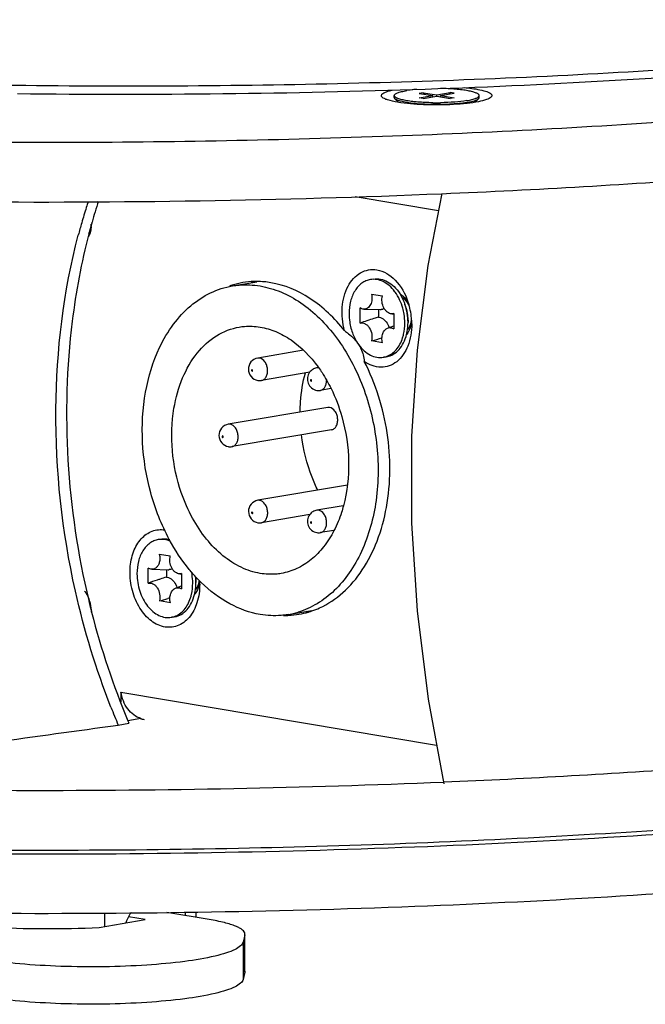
# Model space of a CAD drawing. Header units: millimetres. Extents: x 0 to 420, y 0 to 297.
# Tile 107 of 130: x 353.61 to 359.8, y 196.77 to 206.51. Entities that reach past the tile are written whole.
import ezdxf

# ---------------------------------------------------------------- set-up
doc = ezdxf.new("R2010")
doc.units = ezdxf.units.MM
doc.header["$LTSCALE"] = 23.1
doc.layers.get('0').update_dxf_attribs({"linetype": 'CONTINUOUS'})
for name, color, linetype in [('A_ACHSEN', 7, 'CONTINUOUS'), ('AXES', 7, 'CONTINUOUS'), ('BEZUGSACHSEN', 7, 'CONTINUOUS'), ('FASEN', 7, 'CONTINUOUS'), ('RUNDUNGEN', 7, 'CONTINUOUS')]:
    doc.layers.add(name, color=color, linetype=linetype)

msp = doc.modelspace()

# ---------------------------------------------------------------- linework, layer by layer
at = {"color": 7, "linetype": 'Continuous'}
for p, q in [((357.6021, 205.7921), (357.5637, 205.7856)), ((357.5637, 205.7856), (357.6984, 205.763)), ((357.5639, 205.7403), (357.6984, 205.763)), ((357.6024, 205.7338), (357.5639, 205.7403)), ((357.6021, 205.7921), (357.7368, 205.7695)), ((357.6021, 205.7921), (357.6114, 205.7776)), ((357.6024, 205.7338), (357.7368, 205.7566)), ((357.6984, 205.7501), (357.6984, 205.763)), ((357.7368, 205.7695), (357.8712, 205.7923)), ((357.7368, 205.7566), (357.7368, 205.7695)), ((357.7368, 205.7566), (357.8715, 205.734)), ((357.7753, 205.7631), (357.9097, 205.7859)), ((357.7753, 205.7631), (357.9099, 205.7405)), ((357.7753, 205.7501), (357.7753, 205.7631)), ((357.8712, 205.7923), (357.862, 205.7778)), ((357.9097, 205.7859), (357.8712, 205.7923)), ((357.9099, 205.7405), (357.8715, 205.734)), ((354.3237, 204.5098), (354.3227, 204.5064)), ((354.3237, 204.5098), (354.3228, 204.5063)), ((357.1114, 203.9472), (357.0796, 203.9418)), ((357.0903, 203.7981), (357.1988, 203.7799)), ((356.9784, 203.5097), (356.9783, 203.6608)), ((357.4379, 203.6506), (357.4226, 203.6952)), ((357.0155, 203.6486), (357.1768, 203.6442)), ((357.1597, 203.6447), (357.1597, 203.5703)), ((357.2915, 203.6024), (357.311, 203.6018)), ((357.311, 203.605), (357.3111, 203.4539)), ((357.4523, 203.5658), (357.4525, 203.5164)), ((357.2504, 203.462), (357.3111, 203.4851)), ((356.9637, 203.2978), (356.9641, 203.2971)), ((356.9637, 203.2978), (356.9641, 203.2971)), ((357.1991, 203.3165), (357.0906, 203.3347)), ((356.416, 203.2411), (355.9637, 203.1645)), ((357.2416, 203.1782), (357.2098, 203.1728)), ((356.5658, 203.0696), (356.5476, 203.0665)), ((356.4796, 203.0236), (356.0013, 202.9426)), ((356.6898, 202.8624), (356.5851, 202.8447)), ((356.6578, 202.6761), (355.6722, 202.5092)), ((356.6766, 202.6761), (356.6578, 202.6761)), ((356.6954, 202.4543), (355.7098, 202.2873)), ((356.852, 201.9063), (355.9645, 201.756)), ((356.8116, 201.7026), (356.5484, 201.658)), ((356.4804, 201.6151), (356.0021, 201.5341)), ((356.7177, 201.4585), (356.5859, 201.4362)), ((355.0113, 201.3722), (354.9795, 201.3669)), ((354.9902, 201.2231), (355.0987, 201.2049)), ((354.8783, 200.9347), (354.8782, 201.0858)), ((354.9154, 201.0737), (355.0767, 201.0692)), ((355.0596, 201.0697), (355.0596, 200.9953)), ((355.1914, 201.0274), (355.2109, 201.0268)), ((355.2109, 201.03), (355.211, 200.8789)), ((355.3522, 200.9908), (355.3524, 200.9414)), ((355.1503, 200.887), (355.211, 200.9101)), ((355.099, 200.7415), (354.9905, 200.7597)), ((355.0947, 200.7894), (355.0743, 200.7835)), ((355.1415, 200.6032), (355.1097, 200.5978)), ((354.8083, 199.5955), (354.6795, 199.5737)), ((354.5829, 199.5309), (354.6889, 199.5488)), ((357.8032, 198.9678), (357.8058, 198.9679)), ((357.8041, 198.9671), (357.8067, 198.9673)), ((354.4515, 197.5373), (354.4514, 197.6686)), ((354.8492, 197.6046), (354.6854, 197.6321)), ((355.4849, 197.6052), (355.0628, 197.676)), ((355.2464, 197.6782), (355.2464, 197.6452)), ((355.3562, 197.6268), (355.3562, 197.6795)), ((354.3925, 197.5273), (354.8492, 197.6046)), ((355.8361, 197.4542), (355.8187, 197.3805)), ((355.8361, 197.4542), (355.8371, 197.4622)), ((355.8373, 197.0926), (355.8371, 197.4542)), ((355.8363, 197.0845), (355.8189, 197.0108)), ((355.8373, 197.0926), (355.8363, 197.0845))]:
    msp.add_line(p, q, dxfattribs=at)
at = {"color": 9, "linetype": 'Continuous'}
for p, q in [((357.7557, 204.6228), (356.9301, 204.7612)), ((355.9825, 203.1644), (355.9637, 203.1645)), ((356.5663, 203.0665), (356.5476, 203.0665)), ((355.6909, 202.5091), (355.6722, 202.5092)), ((355.9833, 201.7559), (355.9645, 201.756)), ((356.5671, 201.658), (356.5484, 201.658)), ((354.6101, 199.8577), (357.7357, 199.3335)), ((355.8363, 197.0845), (355.8361, 197.4542)), ((355.8187, 197.3805), (355.8189, 197.0108))]:
    msp.add_line(p, q, dxfattribs=at)
at = {"color": 3, "linetype": 'Continuous'}
msp.add_line((354.6101, 199.8577), (354.6101, 199.7564), dxfattribs=at)
at = {"color": 7, "linetype": 'Continuous'}
msp.add_lwpolyline([(357.789, 204.7928), (357.6499, 204.0814), (357.542, 203.2434), (357.4883, 202.392), (357.4887, 201.5303), (357.5433, 200.661), (357.652, 199.787), (357.8065, 198.9499)], dxfattribs=at)
for centre, radius, start, end in [((360.0584, 202.8463), 6.0681, 162.64899, 164.14983), ((359.95, 202.8798), 5.9547, 162.05034, 162.64618), ((360.1309, 202.8741), 6.0333, 162.22548, 164.2688), ((360.1993, 202.8061), 6.2146, 164.14866, 165.31315), ((360.3238, 202.8191), 6.2338, 164.44003, 165.35406), ((360.2645, 202.8354), 6.1723, 164.29325, 164.43876), ((356.9922, 203.5751), 0.412, 37.07338, 37.21997), ((356.9888, 203.5726), 0.4162, 36.05142, 37.07192), ((356.8981, 203.5155), 0.5544, 0.32188, 18.90411), ((357.1857, 203.5642), 0.2666, 0.32384, 18.90285), ((357.1789, 203.7213), 0.0772, 268.3966, 276.87448), ((356.8709, 203.5105), 0.5498, 0.05713, 9.27674), ((354.3428, 213.1942), 10.2353, 285.57287, 286.17903), ((357.1778, 203.3615), 0.1914, 279.63763, 289.17232), ((355.4791, 202.2895), 1.339, 35.74964, 36.07464), ((355.4745, 202.2861), 1.3447, 35.59593, 35.74976), ((355.9832, 203.0506), 0.1095, 260.53875, 279.5576), ((356.567, 202.9527), 0.1095, 260.53875, 279.5576), ((355.6916, 202.3953), 0.1095, 260.53875, 279.5576), ((355.984, 201.6421), 0.1095, 260.53875, 279.5576), ((356.5678, 201.5442), 0.1095, 260.53875, 279.5576), ((354.8169, 201.1826), 0.178, 11.46501, 13.16919), ((355.0788, 201.1464), 0.0772, 268.3966, 276.87448), ((354.7621, 200.9345), 0.5586, 9.23403, 11.90621), ((354.7708, 200.9355), 0.5498, 0.05713, 9.27674), ((356.4801, 196.3972), 4.8125, 107.16762, 107.92832), ((354.8022, 200.9408), 0.5502, 0.30389, 6.24172), ((355.0932, 200.9895), 0.259, 0.27623, 1.72743), ((362.0423, 202.6184), 7.9701, 193.45127, 194.16985), ((352.3713, 210.1651), 9.7633, 285.5615, 286.07284), ((362.0251, 202.6141), 7.9524, 194.17005, 194.3155), ((361.8557, 202.5681), 7.7769, 194.29604, 202.65069), ((355.0777, 200.7865), 0.1914, 279.63763, 289.17232), ((361.4595, 202.4398), 7.4665, 201.45397, 202.92927), ((361.5082, 202.4338), 7.4044, 202.72708, 202.93157), ((353.8309, 295.289), 96.4048, 269.545005, 269.891295), ((353.8369, 293.8209), 94.9367, 269.885998, 272.394993)]:
    msp.add_arc(centre, radius, start, end, dxfattribs=at)
at = {"color": 3, "linetype": 'Continuous'}
for centre, radius, start, end in [((354.8755, 199.8093), 0.2257, 252.56505, 255.78672), ((354.8751, 199.8074), 0.2237, 255.78676, 260.47103)]:
    msp.add_arc(centre, radius, start, end, dxfattribs=at)
at = {"color": 7, "linetype": 'Continuous'}
for points, knots in [([(364.8105, 206.5147), (364.5941, 206.4817), (364.152, 206.4181), (363.4748, 206.3312), (362.7714, 206.2509), (361.7874, 206.1517), (360.5062, 206.0468), (358.9167, 205.9522), (357.2709, 205.8881), (355.5861, 205.8553), (353.8802, 205.8542), (352.7379, 205.8746), (352.1664, 205.8902)], [0, 0, 0, 0, 0.051803, 0.105718, 0.161615, 0.219357, 0.3398, 0.465845, 0.596226, 0.729619, 0.864669, 1, 1, 1, 1]), ([(340.6912, 205.8386), (341.206, 205.7189), (342.3245, 205.5011), (344.1244, 205.2396), (346.138, 205.0245), (349.1172, 204.8017), (353.0223, 204.6748), (356.1937, 204.7247), (357.79, 204.7921)], [0, 0, 0, 0, 0.092344, 0.198954, 0.317691, 0.44609, 0.720854, 1, 1, 1, 1]), ([(347.4469, 205.521), (348.4992, 205.4453), (350.6509, 205.335), (353.9035, 205.2825), (357.1553, 205.3401), (359.3057, 205.4538), (360.357, 205.5312)], [0, 0, 0, 0, 0.244966, 0.50013, 0.755228, 1, 1, 1, 1]), ([(357.79, 204.7921), (358.7243, 204.8316), (360.5201, 204.9357), (362.3111, 205.1044), (363.1685, 205.2053)], [0, 0, 0, 0, 0.519971, 1, 1, 1, 1]), ([(354.5103, 199.7089), (354.3638, 200.0817), (354.0705, 201.0466), (353.8973, 202.6332), (354.0409, 203.8214), (354.1877, 204.3817)], [0, 0, 0, 0, 0.253028, 0.634176, 1, 1, 1, 1]), ([(354.2926, 204.3953), (354.2182, 204.1107), (354.0787, 203.3684), (354.045, 202.1414), (354.182, 201.2195), (354.2908, 200.7644)], [0, 0, 0, 0, 0.240964, 0.616709, 1, 1, 1, 1]), ([(357.0796, 203.9418), (357.0647, 203.9393), (357.0349, 203.9305), (356.9938, 203.9067), (356.9571, 203.8733), (356.9142, 203.8157), (356.8777, 203.7245), (356.8687, 203.645), (356.8687, 203.6036)], [0, 0, 0, 0, 0.105501, 0.213961, 0.327805, 0.448588, 0.711796, 1, 1, 1, 1]), ([(357.3202, 203.8243), (357.3044, 203.8452), (357.2701, 203.8824), (357.2095, 203.9236), (357.1447, 203.9453), (357.1004, 203.9454), (357.0796, 203.9418)], [0, 0, 0, 0, 0.279554, 0.536767, 0.774268, 1, 1, 1, 1]), ([(357.1114, 203.9472), (357.1342, 203.9511), (357.1832, 203.9502), (357.254, 203.9229), (357.3187, 203.8729), (357.3542, 203.8285), (357.3702, 203.8039)], [0, 0, 0, 0, 0.22265, 0.459003, 0.717563, 1, 1, 1, 1]), ([(357.0903, 203.7981), (357.0946, 203.7801), (357.0974, 203.7441), (357.0868, 203.7012), (357.0696, 203.6741), (357.0538, 203.6593), (357.0354, 203.6502), (357.022, 203.6485), (357.0155, 203.6486)], [0, 0, 0, 0, 0.291267, 0.560035, 0.680929, 0.792444, 0.89726, 1, 1, 1, 1]), ([(357.2915, 203.6024), (357.284, 203.6026), (357.2685, 203.6059), (357.247, 203.6183), (357.228, 203.6371), (357.2068, 203.67), (357.1922, 203.719), (357.1939, 203.7604), (357.1988, 203.7799)], [0, 0, 0, 0, 0.100456, 0.209132, 0.328129, 0.456849, 0.730645, 1, 1, 1, 1]), ([(357.4135, 203.5991), (357.4102, 203.6192), (357.3934, 203.6963), (357.3597, 203.7702), (357.3253, 203.8175)], [0, 0, 0, 0, 0.2584, 1, 1, 1, 1]), ([(357.3702, 203.8039), (357.3755, 203.7956), (357.3963, 203.7611), (357.4127, 203.724), (357.4226, 203.6952)], [0, 0, 0, 0, 0.243945, 1, 1, 1, 1]), ([(357.0155, 203.6486), (357.0092, 203.6488), (356.996, 203.6512), (356.9841, 203.6571), (356.9783, 203.6608)], [0, 0, 0, 0, 0.484071, 1, 1, 1, 1]), ([(357.2175, 203.6545), (357.2152, 203.6532), (357.206, 203.6485), (357.1958, 203.6456), (357.1882, 203.6447)], [0, 0, 0, 0, 0.254188, 1, 1, 1, 1]), ([(356.8687, 203.6036), (356.8687, 203.576), (356.8741, 203.5071), (356.9022, 203.4016), (356.9406, 203.3296), (356.9637, 203.2978)], [0, 0, 0, 0, 0.254994, 0.636409, 1, 1, 1, 1]), ([(357.1597, 203.5703), (357.1446, 203.5656), (357.0838, 203.5465), (357.0233, 203.5262), (356.9784, 203.5097)], [0, 0, 0, 0, 0.249173, 1, 1, 1, 1]), ([(357.1597, 203.5703), (357.1626, 203.57), (357.1745, 203.5683), (357.1859, 203.564), (357.1939, 203.5597)], [0, 0, 0, 0, 0.242452, 1, 1, 1, 1]), ([(357.1939, 203.5597), (357.2102, 203.551), (357.2401, 203.5232), (357.2582, 203.4874), (357.2649, 203.4675)], [0, 0, 0, 0, 0.468188, 1, 1, 1, 1]), ([(355.135, 202.668), (355.1523, 202.7706), (355.2058, 202.9644), (355.3486, 203.2152), (355.5434, 203.3963), (355.7029, 203.4586), (355.782, 203.472)], [0, 0, 0, 0, 0.284966, 0.544998, 0.780387, 1, 1, 1, 1]), ([(355.782, 203.472), (355.7989, 203.4748), (355.8672, 203.4835), (355.9369, 203.4802), (355.988, 203.4717)], [0, 0, 0, 0, 0.248175, 1, 1, 1, 1]), ([(355.988, 203.4717), (356.0412, 203.4627), (356.1489, 203.4306), (356.3569, 203.3145), (356.4874, 203.1795), (356.5613, 203.0779)], [0, 0, 0, 0, 0.227863, 0.46952, 1, 1, 1, 1]), ([(356.9784, 203.5097), (356.9861, 203.512), (357.0031, 203.5136), (357.0283, 203.5057), (357.0514, 203.4889), (357.0779, 203.4559), (357.097, 203.4026), (357.0961, 203.3564), (357.0906, 203.3347)], [0, 0, 0, 0, 0.099547, 0.204258, 0.31944, 0.446402, 0.72351, 1, 1, 1, 1]), ([(357.1991, 203.3165), (357.1955, 203.3318), (357.1924, 203.3627), (357.1998, 203.4064), (357.2163, 203.4372), (357.2347, 203.4543), (357.2451, 203.46), (357.2504, 203.462)], [0, 0, 0, 0, 0.283373, 0.55136, 0.789704, 0.897718, 1, 1, 1, 1]), ([(357.2504, 203.462), (357.2552, 203.4638), (357.2652, 203.4663), (357.2865, 203.466), (357.3019, 203.4597), (357.3111, 203.4539)], [0, 0, 0, 0, 0.241427, 0.484522, 1, 1, 1, 1]), ([(357.3991, 203.3652), (357.4027, 203.3766), (357.4156, 203.4241), (357.4207, 203.4737), (357.4207, 203.511)], [0, 0, 0, 0, 0.241786, 1, 1, 1, 1]), ([(357.4385, 203.3976), (357.4408, 203.4071), (357.4492, 203.4461), (357.4525, 203.4862), (357.4525, 203.5164)], [0, 0, 0, 0, 0.243915, 1, 1, 1, 1]), ([(357.2407, 203.1807), (357.2586, 203.1869), (357.2937, 203.2053), (357.3384, 203.2471), (357.3748, 203.3014), (357.392, 203.3431), (357.3991, 203.3652)], [0, 0, 0, 0, 0.225997, 0.465407, 0.723016, 1, 1, 1, 1]), ([(357.2416, 203.1782), (357.2644, 203.182), (357.3102, 203.1989), (357.3679, 203.2477), (357.4126, 203.3159), (357.4315, 203.3692), (357.4385, 203.3976)], [0, 0, 0, 0, 0.222761, 0.459152, 0.717661, 1, 1, 1, 1]), ([(356.9641, 203.2971), (356.9801, 203.2753), (357.0147, 203.2361), (357.0765, 203.1926), (357.1429, 203.1695), (357.1885, 203.1692), (357.2098, 203.1728)], [0, 0, 0, 0, 0.280373, 0.537943, 0.775114, 1, 1, 1, 1]), ([(355.9637, 203.1645), (355.9385, 203.1602), (355.8895, 203.1318), (355.8632, 203.053), (355.8911, 202.975), (355.9399, 202.9468), (355.9652, 202.9426)], [0, 0, 0, 0, 0.249826, 0.500054, 0.750335, 1, 1, 1, 1]), ([(356.5475, 203.0665), (356.534, 203.0642), (356.5076, 203.0544), (356.4868, 203.0354), (356.4785, 203.0244)], [0, 0, 0, 0, 0.499891, 1, 1, 1, 1]), ([(356.5679, 203.0689), (356.5793, 203.0529), (356.6244, 202.9869), (356.6639, 202.9171), (356.6905, 202.863)], [0, 0, 0, 0, 0.245182, 1, 1, 1, 1]), ([(356.3848, 202.6309), (356.3851, 202.6644), (356.3902, 202.7948), (356.411, 202.9248), (356.4362, 203.0186)], [0, 0, 0, 0, 0.256329, 1, 1, 1, 1]), ([(356.4785, 203.0244), (356.4671, 203.0092), (356.452, 202.972), (356.4593, 202.913), (356.4937, 202.8645), (356.5302, 202.8478), (356.549, 202.8447)], [0, 0, 0, 0, 0.250142, 0.500406, 0.750322, 1, 1, 1, 1]), ([(356.6905, 202.863), (356.7343, 202.7738), (356.8237, 202.538), (356.8832, 202.142), (356.851, 201.8421), (356.8132, 201.7016)], [0, 0, 0, 0, 0.250578, 0.632745, 1, 1, 1, 1]), ([(356.6954, 202.4543), (356.7049, 202.4559), (356.7242, 202.465), (356.7445, 202.4914), (356.7558, 202.5262), (356.7574, 202.5655), (356.7488, 202.6048), (356.7278, 202.6478), (356.6978, 202.6725), (356.6766, 202.6761)], [0, 0, 0, 0, 0.102597, 0.216863, 0.346643, 0.487972, 0.63244, 0.770575, 1, 1, 1, 1]), ([(355.3191, 201.5788), (355.2747, 201.6597), (355.1256, 202.0012), (355.0884, 202.3923), (355.135, 202.668)], [0, 0, 0, 0, 0.248287, 1, 1, 1, 1]), ([(355.6722, 202.5092), (355.647, 202.5049), (355.598, 202.4765), (355.5716, 202.3977), (355.5996, 202.3197), (355.6484, 202.2915), (355.6736, 202.2873)], [0, 0, 0, 0, 0.249826, 0.500054, 0.750335, 1, 1, 1, 1]), ([(356.5592, 201.8551), (356.5384, 201.8973), (356.4617, 202.0726), (356.4152, 202.2609), (356.3977, 202.4041)], [0, 0, 0, 0, 0.245789, 1, 1, 1, 1]), ([(355.9645, 201.756), (355.9393, 201.7517), (355.8903, 201.7233), (355.864, 201.6445), (355.8919, 201.5665), (355.9407, 201.5383), (355.966, 201.5341)], [0, 0, 0, 0, 0.249826, 0.500054, 0.750335, 1, 1, 1, 1]), ([(356.8132, 201.7016), (356.8073, 201.6798), (356.7826, 201.5959), (356.7493, 201.5143), (356.7195, 201.4565)], [0, 0, 0, 0, 0.257301, 1, 1, 1, 1]), ([(356.4793, 201.6159), (356.4679, 201.6007), (356.4528, 201.5635), (356.4601, 201.5045), (356.4946, 201.456), (356.531, 201.4393), (356.5498, 201.4362)], [0, 0, 0, 0, 0.250142, 0.500406, 0.750322, 1, 1, 1, 1]), ([(356.5483, 201.658), (356.5348, 201.6557), (356.5084, 201.6459), (356.4876, 201.6269), (356.4793, 201.6159)], [0, 0, 0, 0, 0.499891, 1, 1, 1, 1]), ([(355.9894, 201.0321), (355.9241, 201.043), (355.7914, 201.0868), (355.61, 201.2054), (355.4475, 201.3721), (355.3589, 201.5063), (355.3191, 201.5788)], [0, 0, 0, 0, 0.22267, 0.46254, 0.722098, 1, 1, 1, 1]), ([(356.7195, 201.4565), (356.6905, 201.4001), (356.6246, 201.2955), (356.4993, 201.1659), (356.3551, 201.0742), (356.2486, 201.0408), (356.1953, 201.0317)], [0, 0, 0, 0, 0.272717, 0.527486, 0.767813, 1, 1, 1, 1]), ([(354.9795, 201.3669), (354.9645, 201.3643), (354.9348, 201.3555), (354.8937, 201.3318), (354.857, 201.2983), (354.8141, 201.2407), (354.7776, 201.1496), (354.7686, 201.07), (354.7686, 201.0286)], [0, 0, 0, 0, 0.105501, 0.213961, 0.327805, 0.448588, 0.711796, 1, 1, 1, 1]), ([(355.1002, 201.3494), (355.0811, 201.3582), (355.0412, 201.3705), (354.9993, 201.3702), (354.9795, 201.3669)], [0, 0, 0, 0, 0.511608, 1, 1, 1, 1]), ([(355.0113, 201.3722), (355.0242, 201.3744), (355.0508, 201.3761), (355.0771, 201.3724), (355.0901, 201.3693)], [0, 0, 0, 0, 0.494764, 1, 1, 1, 1]), ([(354.9914, 201.2179), (354.9925, 201.2122), (354.996, 201.1894), (354.9951, 201.1659), (354.9914, 201.1491)], [0, 0, 0, 0, 0.255833, 1, 1, 1, 1]), ([(354.9914, 201.1491), (354.9891, 201.1383), (354.9824, 201.1182), (354.9651, 201.0931), (354.942, 201.0768), (354.924, 201.0734), (354.9154, 201.0737)], [0, 0, 0, 0, 0.286077, 0.544043, 0.777302, 1, 1, 1, 1]), ([(355.1914, 201.0274), (355.1839, 201.0276), (355.1683, 201.0309), (355.1469, 201.0433), (355.1279, 201.0622), (355.1067, 201.095), (355.0921, 201.144), (355.0938, 201.1855), (355.0987, 201.2049)], [0, 0, 0, 0, 0.100456, 0.209132, 0.328129, 0.456849, 0.730645, 1, 1, 1, 1]), ([(354.7686, 201.0286), (354.7687, 200.9704), (354.7828, 200.8828), (354.827, 200.7774), (354.871, 200.7087), (354.9237, 200.6535), (354.9831, 200.6146), (355.0464, 200.5943), (355.0894, 200.5944), (355.1097, 200.5978)], [0, 0, 0, 0, 0.284467, 0.42376, 0.556361, 0.680016, 0.793974, 0.899487, 1, 1, 1, 1]), ([(354.9154, 201.0737), (354.9091, 201.0738), (354.8959, 201.0763), (354.8839, 201.0821), (354.8782, 201.0858)], [0, 0, 0, 0, 0.484071, 1, 1, 1, 1]), ([(355.1174, 201.0795), (355.1151, 201.0782), (355.1059, 201.0735), (355.0957, 201.0706), (355.0881, 201.0697)], [0, 0, 0, 0, 0.254188, 1, 1, 1, 1]), ([(356.1953, 201.0317), (356.1785, 201.0289), (356.1102, 201.0203), (356.0404, 201.0235), (355.9894, 201.0321)], [0, 0, 0, 0, 0.248175, 1, 1, 1, 1]), ([(354.9987, 200.976), (354.9887, 200.9728), (354.9483, 200.9595), (354.9082, 200.9457), (354.8783, 200.9347)], [0, 0, 0, 0, 0.249354, 1, 1, 1, 1]), ([(354.8783, 200.9347), (354.886, 200.937), (354.903, 200.9386), (354.9282, 200.9307), (354.9513, 200.914), (354.9778, 200.8809), (354.9969, 200.8276), (354.996, 200.7814), (354.9905, 200.7597)], [0, 0, 0, 0, 0.099547, 0.204258, 0.31944, 0.446402, 0.72351, 1, 1, 1, 1]), ([(355.0596, 200.9953), (355.0625, 200.995), (355.0744, 200.9933), (355.0858, 200.989), (355.0938, 200.9847)], [0, 0, 0, 0, 0.242452, 1, 1, 1, 1]), ([(355.0938, 200.9847), (355.1101, 200.976), (355.14, 200.9482), (355.158, 200.9124), (355.1648, 200.8925)], [0, 0, 0, 0, 0.468188, 1, 1, 1, 1]), ([(355.2988, 200.7898), (355.3025, 200.8012), (355.3155, 200.8488), (355.3206, 200.8986), (355.3206, 200.936)], [0, 0, 0, 0, 0.241745, 1, 1, 1, 1]), ([(355.3388, 200.8241), (355.341, 200.8334), (355.3491, 200.872), (355.3524, 200.9116), (355.3524, 200.9414)], [0, 0, 0, 0, 0.24402, 1, 1, 1, 1]), ([(355.099, 200.7415), (355.0954, 200.7568), (355.0923, 200.7877), (355.0997, 200.8314), (355.1162, 200.8623), (355.1346, 200.8793), (355.145, 200.885), (355.1503, 200.887)], [0, 0, 0, 0, 0.283373, 0.55136, 0.789704, 0.897718, 1, 1, 1, 1]), ([(355.1415, 200.6032), (355.1644, 200.6071), (355.2104, 200.6241), (355.2683, 200.6732), (355.3129, 200.7418), (355.3318, 200.7955), (355.3388, 200.8241)], [0, 0, 0, 0, 0.222622, 0.458965, 0.717538, 1, 1, 1, 1]), ([(355.1503, 200.887), (355.1551, 200.8888), (355.1651, 200.8913), (355.1864, 200.891), (355.2018, 200.8847), (355.211, 200.8789)], [0, 0, 0, 0, 0.241427, 0.484522, 1, 1, 1, 1]), ([(355.1405, 200.6057), (355.1584, 200.6119), (355.1935, 200.6303), (355.2382, 200.6719), (355.2745, 200.7261), (355.2918, 200.7677), (355.2988, 200.7898)], [0, 0, 0, 0, 0.226045, 0.465474, 0.723063, 1, 1, 1, 1]), ([(340.1872, 199.547), (340.5396, 199.4547), (341.299, 199.281), (343.009, 198.9693), (345.4609, 198.6589), (348.6886, 198.4102), (352.1734, 198.2848), (355.7428, 198.2895), (359.2204, 198.424), (362.4341, 198.6809), (364.463, 198.9451), (365.4024, 199.1042)], [0, 0, 0, 0, 0.04313, 0.092166, 0.205733, 0.335504, 0.475313, 0.618435, 0.757967, 0.887202, 1, 1, 1, 1]), ([(351.291, 199.0764), (351.5651, 199.1144), (352.6624, 199.2661), (353.7597, 199.4175), (354.5829, 199.5309)], [0, 0, 0, 0, 0.24983, 1, 1, 1, 1]), ([(357.8067, 198.9673), (358.6507, 199.003), (360.2818, 199.0954), (361.9093, 199.2401), (362.6933, 199.3256)], [0, 0, 0, 0, 0.517168, 1, 1, 1, 1]), ([(352.4299, 197.6411), (352.5569, 197.6112), (352.8476, 197.5658), (353.3205, 197.5258), (353.8468, 197.5107), (354.2103, 197.5183), (354.3925, 197.5273)], [0, 0, 0, 0, 0.198698, 0.446859, 0.722311, 1, 1, 1, 1]), ([(354.7099, 197.6732), (354.7046, 197.6658), (354.6838, 197.6344), (354.6681, 197.5998), (354.6591, 197.5727)], [0, 0, 0, 0, 0.242101, 1, 1, 1, 1]), ([(355.8371, 197.4622), (355.8371, 197.4775), (355.8176, 197.5017), (355.7831, 197.5231), (355.7428, 197.5416), (355.6923, 197.5591), (355.6057, 197.583), (355.5351, 197.5967), (355.4849, 197.6052)], [0, 0, 0, 0, 0.116337, 0.204146, 0.315822, 0.451918, 0.612057, 1, 1, 1, 1]), ([(355.8187, 197.3805), (355.8153, 197.3663), (355.7905, 197.3362), (355.7324, 197.3033), (355.6468, 197.2706), (355.4818, 197.2266), (355.2185, 197.1838), (354.8523, 197.1501), (354.4419, 197.1344), (354.0216, 197.1383), (353.6259, 197.1615), (353.375, 197.1909), (353.26, 197.2102)], [0, 0, 0, 0, 0.016753, 0.041858, 0.076828, 0.121655, 0.238077, 0.382813, 0.544439, 0.709944, 0.865962, 1, 1, 1, 1]), ([(355.8189, 197.0108), (355.8155, 196.9967), (355.7907, 196.9665), (355.7326, 196.9337), (355.647, 196.901), (355.482, 196.857), (355.2188, 196.8142), (354.8525, 196.7804), (354.4422, 196.7648), (354.0218, 196.7687), (353.6261, 196.7919), (353.3752, 196.8213), (353.2603, 196.8406)], [0, 0, 0, 0, 0.016753, 0.041858, 0.076828, 0.121655, 0.238077, 0.382813, 0.544439, 0.709944, 0.865962, 1, 1, 1, 1])]:
    msp.add_open_spline(points, degree=3, knots=knots, dxfattribs=at)
at = {"color": 2, "linetype": 'Continuous'}
for points, knots in [([(357.4631, 203.6856), (357.462, 203.6877), (357.4597, 203.6919), (357.4571, 203.6967), (357.4554, 203.6998), (357.4547, 203.7012), (357.4541, 203.7022), (357.4535, 203.7032), (357.4523, 203.705), (357.4506, 203.7075), (357.4486, 203.7105), (357.4466, 203.7136), (357.4449, 203.7161), (357.4438, 203.7179), (357.4431, 203.7188), (357.4424, 203.7197), (357.4414, 203.7209), (357.4392, 203.7236), (357.4367, 203.7268), (357.4341, 203.73), (357.4328, 203.7316), (357.4321, 203.7325), (357.4315, 203.7332), (357.4309, 203.7338), (357.4302, 203.7346), (357.4288, 203.736), (357.426, 203.7388), (357.4232, 203.7416), (357.4208, 203.744), (357.4198, 203.745), (357.4191, 203.7458), (357.4182, 203.7465), (357.4168, 203.7476), (357.4148, 203.7493), (357.4123, 203.7513), (357.4099, 203.7533), (357.4079, 203.7549), (357.4065, 203.7561), (357.4056, 203.7567), (357.4047, 203.7573), (357.4036, 203.758), (357.4009, 203.7597), (357.3969, 203.7622), (357.3933, 203.7645), (357.3916, 203.7656)], [0, 0, 0, 0, 0.0625, 0.125, 0.140625, 0.15625, 0.164062, 0.171875, 0.1875, 0.21875, 0.25, 0.28125, 0.3125, 0.328125, 0.335938, 0.34375, 0.359375, 0.375, 0.4375, 0.46875, 0.484375, 0.492188, 0.5, 0.507812, 0.515625, 0.53125, 0.5625, 0.625, 0.640625, 0.65625, 0.664062, 0.671875, 0.6875, 0.71875, 0.75, 0.78125, 0.8125, 0.828125, 0.835938, 0.84375, 0.859375, 0.875, 0.9375, 1, 1, 1, 1]), ([(357.4465, 203.442), (357.4478, 203.4437), (357.4497, 203.4461), (357.4523, 203.4494), (357.4539, 203.4514), (357.4552, 203.4531), (357.456, 203.4541), (357.4567, 203.4549), (357.4573, 203.4558), (357.4583, 203.4574), (357.4597, 203.4597), (357.4614, 203.4625), (357.4631, 203.4653), (357.4645, 203.4676), (357.4655, 203.4692), (357.4661, 203.4701), (357.4665, 203.4712), (357.4671, 203.4724), (357.4686, 203.4755), (357.4703, 203.479), (357.4719, 203.4826), (357.4728, 203.4844), (357.4733, 203.4854), (357.4737, 203.4862), (357.4739, 203.487), (357.4743, 203.4881), (357.475, 203.49), (357.4764, 203.4939), (357.4777, 203.4978), (357.4789, 203.5011), (357.4794, 203.5025), (357.4798, 203.5035), (357.4801, 203.5047), (357.4806, 203.5068), (357.4814, 203.5097), (357.4823, 203.5132), (357.4831, 203.5167), (357.4839, 203.5197), (357.4844, 203.5217), (357.4847, 203.5229), (357.4849, 203.5242), (357.4851, 203.5257), (357.4855, 203.5283), (357.486, 203.5314), (357.4868, 203.5365), (357.4874, 203.5403), (357.4878, 203.5428)], [0, 0, 0, 0, 0.0625, 0.09375, 0.125, 0.140625, 0.15625, 0.164062, 0.171875, 0.1875, 0.21875, 0.25, 0.28125, 0.3125, 0.328125, 0.335938, 0.34375, 0.359375, 0.375, 0.4375, 0.46875, 0.484375, 0.492188, 0.5, 0.507812, 0.515625, 0.53125, 0.5625, 0.625, 0.640625, 0.65625, 0.664062, 0.671875, 0.6875, 0.71875, 0.75, 0.78125, 0.8125, 0.828125, 0.835938, 0.84375, 0.859375, 0.875, 0.90625, 0.9375, 1, 1, 1, 1]), ([(355.3464, 200.8671), (355.3476, 200.8686), (355.3494, 200.8709), (355.3519, 200.8739), (355.3534, 200.8758), (355.3546, 200.8773), (355.3554, 200.8783), (355.356, 200.879), (355.3565, 200.8799), (355.3575, 200.8815), (355.3589, 200.8837), (355.3606, 200.8863), (355.3622, 200.889), (355.3636, 200.8912), (355.3646, 200.8928), (355.3651, 200.8937), (355.3656, 200.8947), (355.3662, 200.8959), (355.3676, 200.8988), (355.3693, 200.9022), (355.371, 200.9057), (355.3718, 200.9074), (355.3723, 200.9084), (355.3727, 200.9091), (355.3729, 200.9099), (355.3733, 200.9109), (355.374, 200.9128), (355.3754, 200.9165), (355.3768, 200.9202), (355.3779, 200.9234), (355.3784, 200.9247), (355.3788, 200.9257), (355.3791, 200.9268), (355.3796, 200.9287), (355.3804, 200.9314), (355.3813, 200.9347), (355.3821, 200.938), (355.3829, 200.9407), (355.3834, 200.9426), (355.3837, 200.9437), (355.3839, 200.9449), (355.3842, 200.9464), (355.3846, 200.9489), (355.3851, 200.9519), (355.386, 200.9567), (355.3866, 200.9603), (355.3871, 200.9627)], [0, 0, 0, 0, 0.0625, 0.09375, 0.125, 0.140625, 0.15625, 0.164062, 0.171875, 0.1875, 0.21875, 0.25, 0.28125, 0.3125, 0.328125, 0.335938, 0.34375, 0.359375, 0.375, 0.4375, 0.46875, 0.484375, 0.492188, 0.5, 0.507812, 0.515625, 0.53125, 0.5625, 0.625, 0.640625, 0.65625, 0.664062, 0.671875, 0.6875, 0.71875, 0.75, 0.78125, 0.8125, 0.828125, 0.835938, 0.84375, 0.859375, 0.875, 0.90625, 0.9375, 1, 1, 1, 1])]:
    msp.add_open_spline(points, degree=3, knots=knots, dxfattribs=at)
at = {"color": 7, "linetype": 'Continuous'}
for points in [[(357.311, 203.605), (357.3047, 203.6031), (357.2981, 203.6022), (357.2915, 203.6024)], [(355.2109, 201.03), (355.2046, 201.0281), (355.198, 201.0272), (355.1914, 201.0274)]]:
    msp.add_open_spline(points, degree=3, dxfattribs=at)
at = {"color": 9, "linetype": 'Continuous'}
for points, knots in [([(356.0013, 202.9426), (356.0108, 202.9442), (356.0301, 202.9534), (356.0504, 202.9797), (356.0617, 203.0146), (356.0632, 203.0539), (356.0547, 203.0932), (356.0337, 203.1361), (356.0036, 203.1609), (355.9825, 203.1644)], [0, 0, 0, 0, 0.102593, 0.216868, 0.346654, 0.487987, 0.632452, 0.77058, 1, 1, 1, 1]), ([(355.9083, 203.0484), (355.907, 203.0486), (355.9037, 203.0469), (355.9022, 203.0405), (355.9051, 203.0341), (355.9083, 203.0336)], [0, 0, 0, 0, 0.212892, 0.484731, 1, 1, 1, 1]), ([(355.9083, 203.0336), (355.9097, 203.0334), (355.913, 203.0351), (355.9145, 203.0415), (355.9116, 203.0478), (355.9083, 203.0484)], [0, 0, 0, 0, 0.212892, 0.484731, 1, 1, 1, 1]), ([(356.4922, 202.9505), (356.4908, 202.9507), (356.4875, 202.949), (356.486, 202.9425), (356.4889, 202.9362), (356.4922, 202.9357)], [0, 0, 0, 0, 0.212892, 0.484731, 1, 1, 1, 1]), ([(356.4922, 202.9357), (356.4935, 202.9354), (356.4968, 202.9371), (356.4983, 202.9436), (356.4954, 202.9499), (356.4922, 202.9505)], [0, 0, 0, 0, 0.212892, 0.484731, 1, 1, 1, 1]), ([(356.5852, 202.8447), (356.5938, 202.8462), (356.6113, 202.8539), (356.6309, 202.8765), (356.6432, 202.9068), (356.6459, 202.9296), (356.646, 202.9414)], [0, 0, 0, 0, 0.213266, 0.447425, 0.71116, 1, 1, 1, 1]), ([(355.7098, 202.2873), (355.7193, 202.2889), (355.7386, 202.2981), (355.7589, 202.3244), (355.7702, 202.3593), (355.7717, 202.3986), (355.7632, 202.4379), (355.7422, 202.4808), (355.7121, 202.5056), (355.6909, 202.5091)], [0, 0, 0, 0, 0.102593, 0.216868, 0.346654, 0.487987, 0.632452, 0.77058, 1, 1, 1, 1]), ([(355.6168, 202.3931), (355.6155, 202.3933), (355.6121, 202.3916), (355.6107, 202.3852), (355.6136, 202.3788), (355.6168, 202.3783)], [0, 0, 0, 0, 0.212892, 0.484731, 1, 1, 1, 1]), ([(355.6168, 202.3783), (355.6182, 202.3781), (355.6215, 202.3798), (355.623, 202.3862), (355.62, 202.3925), (355.6168, 202.3931)], [0, 0, 0, 0, 0.212892, 0.484731, 1, 1, 1, 1]), ([(356.0021, 201.5341), (356.0116, 201.5357), (356.0309, 201.5449), (356.0512, 201.5712), (356.0625, 201.6061), (356.064, 201.6454), (356.0555, 201.6847), (356.0345, 201.7276), (356.0044, 201.7524), (355.9833, 201.7559)], [0, 0, 0, 0, 0.102593, 0.216868, 0.346654, 0.487987, 0.632452, 0.77058, 1, 1, 1, 1]), ([(355.9091, 201.6399), (355.9078, 201.6401), (355.9045, 201.6384), (355.903, 201.632), (355.9059, 201.6256), (355.9091, 201.6251)], [0, 0, 0, 0, 0.212892, 0.484731, 1, 1, 1, 1]), ([(355.9091, 201.6251), (355.9105, 201.6249), (355.9138, 201.6266), (355.9153, 201.633), (355.9124, 201.6393), (355.9091, 201.6399)], [0, 0, 0, 0, 0.212892, 0.484731, 1, 1, 1, 1]), ([(356.586, 201.4362), (356.5954, 201.4378), (356.6147, 201.447), (356.6351, 201.4733), (356.6463, 201.5082), (356.6479, 201.5474), (356.6393, 201.5867), (356.6183, 201.6297), (356.5883, 201.6545), (356.5671, 201.658)], [0, 0, 0, 0, 0.102593, 0.216868, 0.346654, 0.487987, 0.632452, 0.77058, 1, 1, 1, 1]), ([(356.493, 201.542), (356.4916, 201.5422), (356.4883, 201.5405), (356.4868, 201.534), (356.4897, 201.5277), (356.493, 201.5272)], [0, 0, 0, 0, 0.212892, 0.484731, 1, 1, 1, 1]), ([(356.493, 201.5272), (356.4943, 201.5269), (356.4976, 201.5286), (356.4991, 201.5351), (356.4962, 201.5414), (356.493, 201.542)], [0, 0, 0, 0, 0.212892, 0.484731, 1, 1, 1, 1])]:
    msp.add_open_spline(points, degree=3, knots=knots, dxfattribs=at)
at = {"color": 3, "linetype": 'Continuous'}
msp.add_open_spline([(354.8079, 199.594), (354.7564, 199.6101), (354.6602, 199.6868), (354.6197, 199.7983), (354.6101, 199.8577)], degree=3, knots=[0, 0, 0, 0, 0.472801, 1, 1, 1, 1], dxfattribs=at)
at = {"layer": 'A_ACHSEN', "color": 7, "linetype": 'Continuous'}
for p, q in [((357.3168, 205.7443), (357.3168, 205.7628)), ((357.3603, 205.6961), (357.323, 205.7322)), ((358.1134, 205.6965), (358.1506, 205.7327)), ((358.1568, 205.7448), (358.1568, 205.7633))]:
    msp.add_line(p, q, dxfattribs=at)
msp.add_arc((357.7354, 208.1741), 2.4819, 269.14393, 270.92267, dxfattribs=at)
for points, knots in [([(357.3168, 205.7628), (357.3168, 205.7652), (357.3186, 205.7707), (357.3254, 205.7776), (357.3357, 205.7842), (357.3496, 205.7906), (357.3673, 205.7967), (357.3975, 205.8051), (357.4221, 205.8099), (357.4396, 205.8129)], [0, 0, 0, 0, 0.052462, 0.118886, 0.206463, 0.317813, 0.453515, 0.613176, 1, 1, 1, 1]), ([(357.5381, 205.8253), (357.5292, 205.8245), (357.4963, 205.8212), (357.4634, 205.817), (357.4396, 205.8129)], [0, 0, 0, 0, 0.268952, 1, 1, 1, 1]), ([(358.1568, 205.7633), (358.1568, 205.7656), (358.1552, 205.7706), (358.1492, 205.7772), (358.14, 205.7834), (358.1275, 205.7895), (358.1117, 205.7954), (358.0847, 205.8034), (358.0436, 205.8121), (357.9867, 205.8206), (357.9213, 205.8272), (357.8496, 205.8317), (357.8, 205.8332), (357.7745, 205.8336)], [0, 0, 0, 0, 0.017042, 0.038206, 0.065725, 0.100486, 0.142739, 0.192424, 0.312982, 0.458948, 0.625801, 0.80815, 1, 1, 1, 1]), ([(357.6983, 205.6925), (357.6729, 205.6929), (357.6234, 205.6944), (357.5518, 205.699), (357.4865, 205.7056), (357.4298, 205.714), (357.3888, 205.7228), (357.3618, 205.7308), (357.346, 205.7366), (357.3335, 205.7427), (357.3244, 205.749), (357.3184, 205.7555), (357.3168, 205.7606), (357.3168, 205.7628)], [0, 0, 0, 0, 0.191921, 0.374294, 0.541138, 0.687076, 0.8076, 0.85727, 0.899511, 0.934264, 0.96178, 0.982948, 1, 1, 1, 1]), ([(357.323, 205.7322), (357.3212, 205.734), (357.3181, 205.7376), (357.3168, 205.7422), (357.3168, 205.7443)], [0, 0, 0, 0, 0.54819, 1, 1, 1, 1]), ([(357.355, 205.7149), (357.3484, 205.7173), (357.3372, 205.722), (357.3267, 205.7286), (357.323, 205.7322)], [0, 0, 0, 0, 0.577362, 1, 1, 1, 1]), ([(358.034, 205.6947), (358.0077, 205.6903), (357.9507, 205.683), (357.8604, 205.6763), (357.763, 205.6733), (357.6641, 205.6741), (357.5694, 205.6788), (357.4843, 205.6871), (357.4217, 205.6969), (357.3803, 205.7066), (357.3628, 205.712), (357.355, 205.7149)], [0, 0, 0, 0, 0.117144, 0.252062, 0.397294, 0.544712, 0.68605, 0.813428, 0.91988, 0.963493, 1, 1, 1, 1]), ([(358.034, 205.7132), (357.9948, 205.7066), (357.9086, 205.6972), (357.8221, 205.6933), (357.7754, 205.6926)], [0, 0, 0, 0, 0.460308, 1, 1, 1, 1]), ([(358.034, 205.7132), (358.0515, 205.7162), (358.0762, 205.721), (358.1063, 205.7294), (358.124, 205.7356), (358.138, 205.7419), (358.1482, 205.7485), (358.155, 205.7554), (358.1568, 205.7609), (358.1568, 205.7633)], [0, 0, 0, 0, 0.386824, 0.546485, 0.682187, 0.793537, 0.881114, 0.947538, 1, 1, 1, 1]), ([(358.034, 205.6947), (358.048, 205.6971), (358.0735, 205.702), (358.1073, 205.7109), (358.1326, 205.7204), (358.1461, 205.7283), (358.1506, 205.7327)], [0, 0, 0, 0, 0.344409, 0.628076, 0.846611, 1, 1, 1, 1]), ([(358.1506, 205.7327), (358.1525, 205.7345), (358.1555, 205.7381), (358.1568, 205.7427), (358.1568, 205.7448)], [0, 0, 0, 0, 0.548176, 1, 1, 1, 1])]:
    msp.add_open_spline(points, degree=3, knots=knots, dxfattribs=at)
at = {"layer": 'AXES', "color": 7, "linetype": 'Continuous'}
for p, q in [((355.7131, 203.8787), (355.9557, 203.9198)), ((356.2642, 200.625), (356.5, 200.665)), ((356.4671, 200.6526), (356.4468, 200.656))]:
    msp.add_line(p, q, dxfattribs=at)
for centre, radius, start, end in [((356.4697, 202.0356), 1.5263, 223.43215, 224.79239), ((356.4464, 202.0126), 1.4936, 224.79372, 225.78305), ((356.1294, 201.4204), 0.8067, 279.62452, 286.98781)]:
    msp.add_arc(centre, radius, start, end, dxfattribs=at)
for points, knots in [([(354.9922, 203.2677), (355.0305, 203.3487), (355.1187, 203.4991), (355.29, 203.686), (355.49, 203.8184), (355.6387, 203.8661), (355.7131, 203.8787)], [0, 0, 0, 0, 0.274151, 0.529368, 0.769094, 1, 1, 1, 1]), ([(355.7131, 203.8787), (355.7356, 203.8825), (355.8267, 203.894), (355.9197, 203.8897), (355.9878, 203.8783)], [0, 0, 0, 0, 0.248164, 1, 1, 1, 1]), ([(355.9878, 203.8783), (356.0577, 203.8665), (356.1992, 203.8246), (356.3985, 203.7144), (356.5843, 203.5598), (356.8121, 203.2948), (357.0296, 202.8824), (357.1631, 202.3289), (357.1618, 201.7662), (357.0433, 201.3284), (356.8794, 201.0369), (356.7315, 200.8608), (356.5597, 200.7271), (356.4305, 200.6689), (356.365, 200.6489)], [0, 0, 0, 0, 0.052601, 0.108332, 0.167765, 0.230957, 0.366471, 0.508833, 0.649323, 0.779807, 0.839856, 0.896162, 0.949207, 1, 1, 1, 1]), ([(355.0888, 201.3675), (355.01, 201.5135), (354.8863, 201.8291), (354.8062, 202.3272), (354.8331, 202.819), (354.9264, 203.1287), (354.9922, 203.2677)], [0, 0, 0, 0, 0.253429, 0.512643, 0.765122, 1, 1, 1, 1]), ([(355.3613, 200.9863), (355.3353, 201.0137), (355.2319, 201.1312), (355.1452, 201.2631), (355.0888, 201.3675)], [0, 0, 0, 0, 0.24159, 1, 1, 1, 1]), ([(355.9896, 200.6255), (355.8841, 200.6432), (355.6691, 200.7219), (355.4889, 200.8603), (355.4048, 200.9421)], [0, 0, 0, 0, 0.476977, 1, 1, 1, 1]), ([(356.2642, 200.625), (356.2418, 200.6212), (356.1506, 200.6097), (356.0577, 200.6141), (355.9896, 200.6255)], [0, 0, 0, 0, 0.248164, 1, 1, 1, 1])]:
    msp.add_open_spline(points, degree=3, knots=knots, dxfattribs=at)
at = {"layer": 'BEZUGSACHSEN', "color": 7, "linetype": 'Continuous'}
for centre, radius, start, end in [((356.1675, 203.1355), 0.8237, 107.01119, 109.0973), ((356.4485, 201.482), 0.8293, 269.60366, 270.05256), ((356.4485, 201.4775), 0.8248, 270.0515, 271.73852)]:
    msp.add_arc(centre, radius, start, end, dxfattribs=at)
at = {"layer": 'FASEN', "color": 3, "linetype": 'Continuous'}
for centre, radius, start, end in [((353.9614, 204.4899), 0.3542, 356.43494, 0.04055), ((354.0518, 204.471), 0.2614, 335.8397, 341.90009), ((355.956, 203.0982), 0.8252, 107.28663, 109.29803), ((355.9528, 203.1086), 0.8143, 99.62553, 107.28909), ((355.9524, 203.1085), 0.8144, 91.80486, 99.60092), ((355.9528, 203.0982), 0.8247, 89.81807, 91.80604), ((355.9526, 203.0814), 0.8415, 84.7323, 89.80585), ((355.9503, 203.0566), 0.8664, 80.46919, 84.73278), ((356.8108, 203.5026), 0.6783, 16.56136, 18.95175), ((356.7936, 203.4978), 0.6961, 3.38206, 16.53917), ((356.8099, 203.4989), 0.6798, 0.27477, 3.36921), ((354.7118, 200.924), 0.6778, 0.27555, 2.52909), ((353.9577, 200.6495), 0.3594, 18.95169, 21.65555), ((353.951, 200.6472), 0.3665, 17.21739, 18.95589), ((353.9439, 200.6452), 0.3739, 3.46739, 17.19246), ((353.9484, 200.6456), 0.3694, 1.63265, 3.44625), ((353.9531, 200.6457), 0.3647, 0.27381, 1.63226), ((356.2369, 201.4306), 0.8138, 272.38585, 279.60352), ((356.2368, 201.4301), 0.8133, 279.62156, 286.49336), ((356.235, 201.4362), 0.8197, 286.49097, 286.95289), ((356.2337, 201.4402), 0.8239, 286.95429, 288.93052), ((356.2283, 201.4554), 0.84, 288.94511, 294.54708), ((356.2365, 201.4433), 0.8265, 268.9272, 271.89535), ((356.2367, 201.4359), 0.8191, 271.89936, 272.38798)]:
    msp.add_arc(centre, radius, start, end, dxfattribs=at)
at = {"layer": 'FASEN', "color": 7, "linetype": 'Continuous'}
for centre, radius, start, end in [((357.1959, 203.5551), 0.2933, 349.80863, 351.62213), ((357.181, 203.5572), 0.3084, 351.64872, 356.56418), ((354.0798, 200.6748), 0.2356, 25.27517, 27.40724), ((354.0717, 200.671), 0.2445, 22.89888, 25.27449)]:
    msp.add_arc(centre, radius, start, end, dxfattribs=at)
for points, knots in [([(357.1974, 205.747), (357.1926, 205.7517), (357.1845, 205.7678), (357.2089, 205.7896), (357.2453, 205.8044), (357.2778, 205.8134), (357.2969, 205.8177)], [0, 0, 0, 0, 0.141289, 0.305949, 0.588392, 1, 1, 1, 1]), ([(358.0143, 205.8428), (358.0241, 205.8418), (358.0606, 205.8379), (358.0971, 205.833), (358.1236, 205.8286)], [0, 0, 0, 0, 0.267088, 1, 1, 1, 1]), ([(358.1236, 205.8286), (358.1508, 205.824), (358.1966, 205.8147), (358.2479, 205.7983), (358.2737, 205.7825), (358.284, 205.7711), (358.2849, 205.7574), (358.2794, 205.7507), (358.2763, 205.7476)], [0, 0, 0, 0, 0.418195, 0.710256, 0.807786, 0.877379, 0.933288, 1, 1, 1, 1]), ([(357.35, 205.6975), (357.3166, 205.7031), (357.2715, 205.7121), (357.221, 205.7309), (357.2033, 205.7412), (357.1974, 205.747)], [0, 0, 0, 0, 0.627995, 0.846621, 1, 1, 1, 1]), ([(358.2763, 205.7476), (358.264, 205.7357), (358.2203, 205.7184), (358.1403, 205.6992), (358.0298, 205.684), (357.8985, 205.6738), (357.7551, 205.6697), (357.5706, 205.6729), (357.435, 205.6833), (357.35, 205.6975)], [0, 0, 0, 0, 0.054546, 0.144604, 0.265685, 0.409634, 0.566258, 0.724321, 1, 1, 1, 1]), ([(354.3123, 204.4683), (354.3113, 204.4619), (354.3063, 204.4379), (354.297, 204.4146), (354.2876, 204.3992)], [0, 0, 0, 0, 0.263174, 1, 1, 1, 1]), ([(357.37, 203.8043), (357.3766, 203.8003), (357.4038, 203.7813), (357.4259, 203.7554), (357.4396, 203.7341)], [0, 0, 0, 0, 0.235061, 1, 1, 1, 1]), ([(357.4846, 203.5032), (357.4828, 203.493), (357.474, 203.4554), (357.4564, 203.4193), (357.4383, 203.3977)], [0, 0, 0, 0, 0.268108, 1, 1, 1, 1]), ([(356.8235, 203.4361), (356.8373, 203.4264), (356.8899, 203.387), (356.9371, 203.3389), (356.9636, 203.2977)], [0, 0, 0, 0, 0.256014, 1, 1, 1, 1]), ([(356.9636, 203.2977), (356.9721, 203.2846), (357.0009, 203.233), (357.0154, 203.1741), (357.0193, 203.1309)], [0, 0, 0, 0, 0.264621, 1, 1, 1, 1]), ([(355.3815, 200.9136), (355.3795, 200.905), (355.3703, 200.8729), (355.3545, 200.8424), (355.3389, 200.8236)], [0, 0, 0, 0, 0.266173, 1, 1, 1, 1])]:
    msp.add_open_spline(points, degree=3, knots=knots, dxfattribs=at)
at = {"layer": 'FASEN', "color": 3, "linetype": 'Continuous'}
for points, knots in [([(354.3149, 204.4679), (354.3144, 204.4611), (354.312, 204.4347), (354.3064, 204.4085), (354.3003, 204.3898)], [0, 0, 0, 0, 0.25718, 1, 1, 1, 1]), ([(356.8235, 203.4361), (356.8033, 203.5114), (356.7887, 203.6636), (356.8397, 203.8722), (356.9495, 204.0016), (357.0605, 204.0426), (357.1172, 204.0424), (357.1444, 204.0378)], [0, 0, 0, 0, 0.293553, 0.563303, 0.791527, 0.895835, 1, 1, 1, 1]), ([(357.1444, 204.0378), (357.2125, 204.0264), (357.3508, 203.9388), (357.4254, 203.8013), (357.4523, 203.7229)], [0, 0, 0, 0, 0.454505, 1, 1, 1, 1]), ([(356.8235, 203.4361), (356.7266, 203.5588), (356.511, 203.7683), (356.2306, 203.888), (356.0937, 203.911)], [0, 0, 0, 0, 0.529889, 1, 1, 1, 1]), ([(357.4897, 203.5022), (357.49, 203.4281), (357.4689, 203.289), (357.374, 203.1428), (357.2683, 203.0826), (357.1535, 203.063), (357.0667, 203.0971), (357.0193, 203.1309)], [0, 0, 0, 0, 0.294301, 0.546248, 0.658985, 0.768442, 1, 1, 1, 1]), ([(356.5773, 200.6913), (356.6607, 200.7293), (356.8215, 200.8373), (357.015, 201.0673), (357.1601, 201.3568), (357.2831, 201.8114), (357.2835, 202.4313), (357.133, 202.9112), (357.0193, 203.1309)], [0, 0, 0, 0, 0.101125, 0.210024, 0.328312, 0.455563, 0.727026, 1, 1, 1, 1]), ([(354.7009, 201.0819), (354.7045, 201.1379), (354.7249, 201.2437), (354.7994, 201.3776), (354.9127, 201.4617), (355.0031, 201.4698), (355.0443, 201.4629)], [0, 0, 0, 0, 0.292619, 0.55292, 0.78181, 1, 1, 1, 1]), ([(355.3896, 200.9272), (355.3899, 200.865), (355.3742, 200.7465), (355.2989, 200.595), (355.175, 200.4997), (355.0225, 200.4922), (354.8828, 200.5706), (354.7746, 200.7091), (354.708, 200.8865), (354.6968, 201.017), (354.7009, 201.0819)], [0, 0, 0, 0, 0.138727, 0.26185, 0.368747, 0.47053, 0.582863, 0.712497, 0.85507, 1, 1, 1, 1]), ([(354.2492, 200.858), (354.2535, 200.8524), (354.2703, 200.8287), (354.2836, 200.8026), (354.2917, 200.7822)], [0, 0, 0, 0, 0.242239, 1, 1, 1, 1])]:
    msp.add_open_spline(points, degree=3, knots=knots, dxfattribs=at)
at = {"layer": 'FASEN', "color": 7, "linetype": 'Continuous'}
for points in [[(357.4396, 203.7341), (357.4476, 203.7215), (357.4547, 203.7082), (357.4608, 203.6945)], [(355.388, 200.9543), (355.3868, 200.9406), (355.3846, 200.927), (355.3815, 200.9136)]]:
    msp.add_open_spline(points, degree=3, dxfattribs=at)
at = {"layer": 'RUNDUNGEN', "color": 7, "linetype": 'Continuous'}
msp.add_lwpolyline([(353.5857, 205.7833), (353.7132, 205.782), (353.8406, 205.7808), (353.9681, 205.7798), (354.0955, 205.7789), (354.2229, 205.7783), (354.3503, 205.7778), (354.4776, 205.7775), (354.6048, 205.7774), (354.732, 205.7775), (354.8592, 205.7777), (354.9862, 205.7781), (355.1132, 205.7787), (355.2401, 205.7795), (355.3668, 205.7805), (355.4935, 205.7816), (355.6201, 205.7829), (355.7465, 205.7844), (355.8728, 205.7861), (355.999, 205.7879), (356.125, 205.79), (356.2509, 205.7922), (356.3766, 205.7946), (356.5021, 205.7971), (356.6275, 205.7999), (356.7527, 205.8028), (356.8777, 205.8059), (357.0025, 205.8091), (357.1271, 205.8126), (357.2515, 205.8162), (357.3757, 205.82), (357.4996, 205.824), (357.6233, 205.8281), (357.7468, 205.8325), (357.87, 205.837), (357.993, 205.8417), (358.1157, 205.8465), (358.2381, 205.8515), (358.3603, 205.8568), (358.4821, 205.8621), (358.6037, 205.8677), (358.725, 205.8734), (358.8459, 205.8793), (358.9666, 205.8854), (359.0869, 205.8916), (359.2069, 205.898), (359.3266, 205.9046), (359.4459, 205.9114), (359.5649, 205.9183), (359.6836, 205.9254), (359.8018, 205.9327), (359.9197, 205.9401)], dxfattribs=at)
for points, knots in [([(344.9207, 198.6962), (346.2194, 198.5552), (348.9382, 198.3481), (353.0994, 198.2267), (357.3143, 198.2862), (360.1061, 198.4508), (361.4597, 198.5695)], [0, 0, 0, 0, 0.236644, 0.493637, 0.753872, 1, 1, 1, 1]), ([(361.46, 197.978), (360.1065, 197.8594), (357.3146, 197.6948), (353.0997, 197.6353), (348.9386, 197.7567), (346.2198, 197.9638), (344.921, 198.1048)], [0, 0, 0, 0, 0.246128, 0.506363, 0.763356, 1, 1, 1, 1])]:
    msp.add_open_spline(points, degree=3, knots=knots, dxfattribs=at)

doc.saveas('drawing.dxf')
